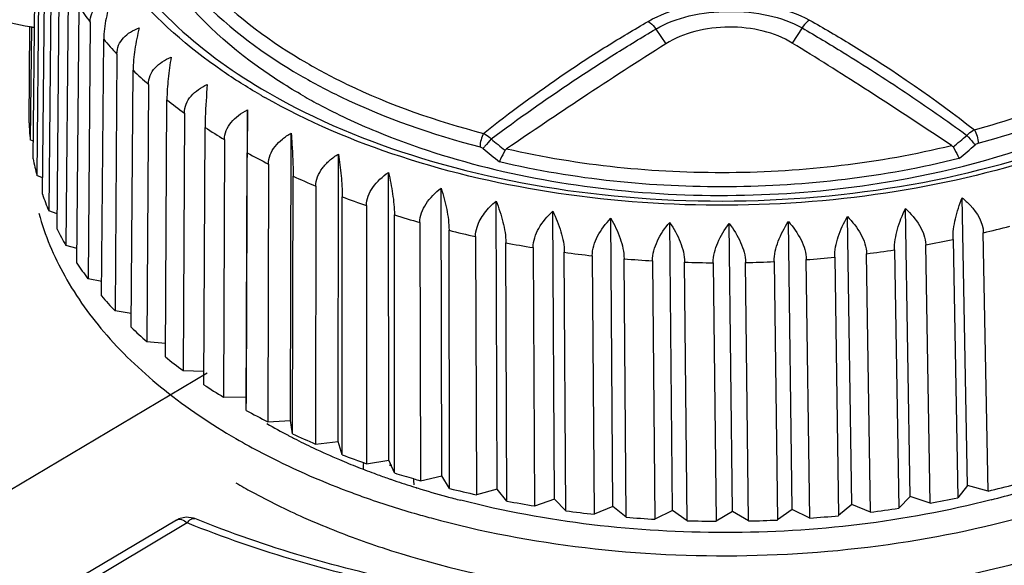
# Model space of a CAD drawing. Header units: millimetres. Extents: x 1117 to 38156, y -1945 to 7303.
# Tile 209 of 256: x 7870 to 7888, y 1074 to 1084. Entities that reach past the tile are written whole.
import ezdxf

# ---------------------------------------------------------------- set-up
doc = ezdxf.new("R2010")
doc.units = ezdxf.units.MM

msp = doc.modelspace()

# ---------------------------------------------------------------- linework, layer by layer
at = {"linetype": 'Continuous'}
for p, q in [((7870.481, 1081.604), (7870.527, 1086.323)), ((7870.596, 1086.016), (7870.551, 1081.292)), ((7870.654, 1080.948), (7870.7, 1085.672)), ((7870.814, 1085.37), (7870.77, 1080.641)), ((7870.924, 1080.304), (7870.968, 1085.033)), ((7871.127, 1084.738), (7871.086, 1080.004)), ((7871.29, 1079.677), (7871.331, 1084.411)), ((7870.406, 1082.268), (7870.423, 1084.044)), ((7870.449, 1084.04), (7870.429, 1081.953)), ((7870.488, 1084.033), (7870.503, 1084.03)), ((7870.489, 1084.035), (7870.505, 1084.033)), ((7871.533, 1084.126), (7871.495, 1079.387)), ((7881.982, 1083.999), (7882.168, 1083.723)), ((7884.686, 1084.019), (7884.504, 1083.74)), ((7871.747, 1079.072), (7871.785, 1083.81)), ((7872.029, 1083.537), (7871.995, 1078.794)), ((7872.293, 1078.493), (7872.327, 1083.236)), ((7872.611, 1082.976), (7872.582, 1078.229)), ((7872.924, 1077.945), (7872.953, 1082.692)), ((7873.275, 1082.448), (7873.251, 1077.697)), ((7874.42, 1077.205), (7874.439, 1082.505)), ((7874.439, 1082.505), (7874.437, 1081.713)), ((7873.635, 1077.431), (7873.658, 1082.183)), ((7875.236, 1076.772), (7875.248, 1082.076)), ((7870.484, 1081.926), (7870.429, 1081.953)), ((7874.015, 1081.957), (7873.998, 1077.202)), ((7874.419, 1076.957), (7874.437, 1081.713)), ((7876.115, 1076.382), (7876.119, 1081.69)), ((7874.827, 1081.506), (7874.816, 1076.747)), ((7870.657, 1081.249), (7870.551, 1081.292)), ((7875.273, 1076.525), (7875.284, 1081.284)), ((7877.049, 1076.04), (7877.045, 1081.351)), ((7875.703, 1081.098), (7875.699, 1076.336)), ((7878.031, 1075.747), (7878.018, 1081.061)), ((7876.188, 1076.139), (7876.192, 1080.901)), ((7887.74, 1075.57), (7887.641, 1080.885)), ((7876.638, 1080.738), (7876.641, 1075.973)), ((7879.054, 1075.506), (7879.032, 1080.822)), ((7870.927, 1080.589), (7870.77, 1080.641)), ((7877.158, 1075.802), (7877.154, 1080.567)), ((7880.111, 1075.318), (7880.079, 1080.636)), ((7885.602, 1075.218), (7885.522, 1080.536)), ((7886.684, 1075.367), (7886.594, 1080.684)), ((7877.623, 1080.427), (7877.635, 1075.66)), ((7881.192, 1075.186), (7881.151, 1080.504)), ((7882.29, 1075.109), (7882.24, 1080.428)), ((7883.397, 1075.089), (7883.336, 1080.408)), ((7884.504, 1075.125), (7884.433, 1080.444)), ((7878.175, 1075.516), (7878.164, 1080.283)), ((7878.652, 1080.168), (7878.672, 1075.399)), ((7888.122, 1075.468), (7888.033, 1080.237)), ((7871.292, 1079.949), (7871.086, 1080.004)), ((7879.232, 1075.283), (7879.213, 1080.052)), ((7887.049, 1075.246), (7886.968, 1080.016)), ((7887.473, 1080.113), (7887.562, 1075.344)), ((7879.717, 1079.963), (7879.745, 1075.192)), ((7880.321, 1075.106), (7880.293, 1079.876)), ((7880.81, 1079.813), (7880.846, 1075.041)), ((7885.947, 1075.079), (7885.875, 1079.85)), ((7886.392, 1079.921), (7886.472, 1075.151)), ((7881.434, 1074.985), (7881.397, 1079.756)), ((7881.922, 1079.72), (7881.967, 1074.948)), ((7882.561, 1074.921), (7882.516, 1079.694)), ((7883.044, 1079.684), (7883.099, 1074.912)), ((7883.695, 1074.916), (7883.641, 1079.688)), ((7884.169, 1079.706), (7884.232, 1074.934)), ((7884.827, 1074.969), (7884.763, 1079.741)), ((7885.288, 1079.785), (7885.36, 1075.014)), ((7871.749, 1079.335), (7871.495, 1079.387)), ((7872.295, 1078.749), (7871.995, 1078.794)), ((7872.582, 1078.229), (7872.926, 1078.196)), ((7873.693, 1077.642), (7864.44, 1072.147)), ((7873.251, 1077.697), (7873.636, 1077.68)), ((7873.998, 1077.202), (7874.42, 1077.205)), ((7874.419, 1076.957), (7874.42, 1077.205)), ((7874.816, 1076.747), (7875.236, 1076.772)), ((7875.273, 1076.525), (7875.236, 1076.772)), ((7875.699, 1076.336), (7876.115, 1076.382)), ((7876.188, 1076.139), (7876.115, 1076.382)), ((7876.581, 1075.974), (7876.581, 1075.994)), ((7876.641, 1075.973), (7877.049, 1076.04)), ((7877.158, 1075.802), (7877.049, 1076.04)), ((7877.074, 1075.984), (7877.073, 1075.936)), ((7877.101, 1075.952), (7877.073, 1075.936)), ((7877.635, 1075.66), (7878.031, 1075.747)), ((7878.175, 1075.516), (7878.031, 1075.747)), ((7879.054, 1075.506), (7878.672, 1075.399)), ((7879.232, 1075.283), (7879.054, 1075.506)), ((7887.74, 1075.57), (7887.562, 1075.344)), ((7888.122, 1075.468), (7887.74, 1075.57)), ((7880.111, 1075.318), (7879.745, 1075.192)), ((7880.321, 1075.106), (7880.111, 1075.318)), ((7886.684, 1075.367), (7886.472, 1075.151)), ((7887.049, 1075.246), (7886.684, 1075.367)), ((7881.192, 1075.186), (7880.846, 1075.041)), ((7881.434, 1074.985), (7881.192, 1075.186)), ((7882.29, 1075.109), (7881.967, 1074.948)), ((7882.561, 1074.921), (7882.29, 1075.109)), ((7883.397, 1075.089), (7883.099, 1074.912)), ((7883.695, 1074.916), (7883.397, 1075.089)), ((7884.504, 1075.125), (7884.232, 1074.934)), ((7884.827, 1074.969), (7884.504, 1075.125)), ((7885.602, 1075.218), (7885.36, 1075.014)), ((7885.947, 1075.079), (7885.602, 1075.218)), ((7873.127, 1074.933), (7866.474, 1070.982)), ((7873.329, 1074.879), (7866.739, 1070.966))]:
    msp.add_line(p, q, dxfattribs=at)
for points in [[(7873.309, 1074.987), (7873.173, 1074.956), (7873.127, 1074.933)], [(7873.467, 1074.959), (7873.445, 1074.967), (7873.309, 1074.987)]]:
    msp.add_lwpolyline(points, dxfattribs=at)
for centre, radius, start, end in [((7876.638, 1087.96), 6.384, 213.7708, 216.9093), ((7873.423, 1100.798), 17.021, 259.8488, 260.0696), ((7877.394, 1088.571), 7.357, 220.3219, 223.1768), ((7878.212, 1089.389), 8.514, 226.2755, 228.8656), ((7880.411, 1092.696), 11.452, 239.907, 240.4331), ((7879.051, 1090.407), 9.834, 231.6767, 234.0297), ((7874.896, 1082.441), 4.494, 182.2083, 186.2368), ((7879.872, 1091.603), 11.285, 236.5869, 238.7337), ((7934.483, 1150.109), 87.909, 230.81502, 231.03277), ((7828.781, 1152.168), 91.617, 309.83967, 310.04854), ((7916.475, 1127.121), 58.945, 230.26036, 230.64357), ((7848.238, 1128.122), 60.925, 310.22596, 310.59661), ((7880.642, 1092.939), 12.827, 241.0722, 243.0436), ((7875.073, 1082.47), 4.673, 190.6713, 194.5962), ((7881.329, 1094.366), 14.412, 245.1972, 247.0216), ((7875.432, 1082.58), 5.049, 198.8581, 202.5857), ((7881.872, 1095.71), 15.861, 249.0147, 250.7309), ((7882.365, 1097.19), 17.421, 252.5952, 254.2053), ((7883.665, 1098.726), 18.998, 283.2937, 284.8133), ((7875.954, 1082.821), 5.625, 206.5874, 210.0562), ((7882.718, 1098.513), 18.791, 255.9725, 257.5033), ((7882.958, 1099.67), 19.972, 259.1918, 260.6616), ((7883.417, 1099.844), 20.144, 280.1547, 281.6161), ((7883.099, 1100.602), 20.915, 262.2909, 263.7162), ((7883.269, 1100.731), 21.043, 277.1138, 278.5333), ((7876.639, 1083.253), 6.435, 213.7572, 216.9229), ((7883.164, 1101.261), 21.577, 265.3041, 266.7001), ((7883.18, 1101.613), 21.93, 268.2632, 269.6442), ((7883.182, 1101.64), 21.957, 271.1981, 272.578), ((7883.201, 1101.341), 21.657, 274.1385, 275.5311), ((7877.402, 1083.869), 7.416, 220.3095, 223.1892), ((7878.226, 1084.693), 8.582, 226.2643, 228.8768), ((7879.072, 1085.719), 9.911, 231.6665, 234.0399), ((7879.9, 1086.925), 11.374, 236.5776, 238.743), ((7880.675, 1088.272), 12.929, 241.0637, 243.0521), ((7880.678, 1086.997), 11.847, 240.2318, 242.4059), ((7881.368, 1089.71), 14.526, 245.1893, 247.0295), ((7880.895, 1087.406), 12.31, 242.3937, 242.677), ((7880.946, 1087.503), 12.42, 242.677, 242.9719), ((7881.122, 1087.853), 12.812, 242.9794, 244.7455), ((7881.443, 1088.535), 13.565, 244.7494, 246.9845), ((7881.71, 1089.16), 14.245, 246.9778, 248.465), ((7881.957, 1091.179), 16.108, 249.0139, 250.7318), ((7881.916, 1089.683), 14.807, 248.4651, 249.8709), ((7882.385, 1092.468), 17.466, 252.5858, 253.7786), ((7882.084, 1090.139), 15.293, 249.868, 250.7619), ((7882.162, 1090.36), 15.527, 250.7601, 250.9839), ((7882.275, 1090.691), 15.877, 250.9884, 252.4477), ((7882.482, 1092.798), 17.811, 253.7761, 254.2074), ((7882.386, 1091.038), 16.242, 252.4434, 252.7733), ((7882.517, 1091.469), 16.692, 252.7805, 254.7267), ((7882.768, 1093.889), 18.939, 255.9658, 257.5099), ((7883.722, 1094.104), 19.148, 283.287, 284.8199), ((7883.809, 1092.412), 17.655, 284.3273, 285.9933), ((7882.66, 1091.987), 17.229, 254.7208, 255.6205), ((7883.009, 1095.055), 20.129, 259.1854, 260.668), ((7883.471, 1095.231), 20.303, 280.1483, 281.6225), ((7883.151, 1095.994), 21.08, 262.2847, 263.7225), ((7883.323, 1096.125), 21.209, 277.1076, 278.5395), ((7882.521, 1092.243), 17.897, 253.7807, 254.8095), ((7883.217, 1096.659), 21.747, 265.2981, 266.7062), ((7883.234, 1097.014), 22.103, 268.2572, 269.6502), ((7883.235, 1097.041), 22.13, 271.1921, 272.584), ((7883.254, 1096.739), 21.827, 274.1324, 275.5371)]:
    msp.add_arc(centre, radius, start, end, dxfattribs=at)
for centre, major_axis, ratio, start_param, end_param in [((7883.803, 1047.753), (5.069, 255.183), 0.030672, 1.460587, 1.460966), ((7882.733, 1140.513), (-10.781, 264.357), 0.030647, -4.46593, -4.465474)]:
    msp.add_ellipse(centre, major_axis=major_axis, ratio=ratio, start_param=start_param, end_param=end_param, dxfattribs=at)
for points, knots in [([(7874.812, 1082.83), (7875.703, 1082.314), (7877.726, 1081.481), (7881.027, 1080.836), (7884.522, 1080.767), (7887.917, 1081.28), (7890.512, 1082.184), (7892.276, 1083.176), (7893.366, 1083.998), (7894.239, 1084.902), (7894.876, 1085.871), (7895.262, 1086.883), (7895.344, 1087.58), (7895.34, 1087.919)], [0, 0, 0, 0, 0.128441, 0.270083, 0.417498, 0.562248, 0.69635, 0.757534, 0.814108, 0.865994, 0.913562, 0.957731, 1, 1, 1, 1]), ([(7886.417, 1081.203), (7887.535, 1081.398), (7889.151, 1081.84), (7891.086, 1082.769), (7892.298, 1083.571), (7893.28, 1084.479), (7894.007, 1085.474), (7894.452, 1086.533), (7894.548, 1087.27), (7894.544, 1087.627)], [0, 0, 0, 0, 0.305207, 0.445502, 0.575403, 0.694417, 0.803215, 0.903888, 1, 1, 1, 1]), ([(7895.096, 1085.992), (7894.422, 1084.645), (7892.812, 1083.281), (7890.653, 1082.197), (7888.854, 1081.502), (7886.394, 1080.915), (7883.305, 1080.667), (7880.217, 1080.879), (7877.327, 1081.535), (7875.554, 1082.285), (7874.76, 1082.735)], [0, 0, 0, 0, 0.20281, 0.263248, 0.326929, 0.461802, 0.602425, 0.742815, 0.877024, 1, 1, 1, 1]), ([(7873.278, 1085.274), (7873.418, 1085.093), (7874.069, 1084.348), (7874.879, 1083.753), (7875.534, 1083.373)], [0, 0, 0, 0, 0.232123, 1, 1, 1, 1]), ([(7887.867, 1082.139), (7888.457, 1082.299), (7889.582, 1082.676), (7891.534, 1083.63), (7892.794, 1084.634), (7893.396, 1085.422)], [0, 0, 0, 0, 0.281364, 0.543809, 1, 1, 1, 1]), ([(7875.422, 1082.794), (7875.146, 1082.953), (7874.166, 1083.582), (7873.298, 1084.418), (7872.844, 1085.133)], [0, 0, 0, 0, 0.273361, 1, 1, 1, 1]), ([(7873.128, 1085.073), (7873.27, 1084.889), (7873.93, 1084.132), (7874.752, 1083.529), (7875.418, 1083.143)], [0, 0, 0, 0, 0.232123, 1, 1, 1, 1]), ([(7887.937, 1081.89), (7888.536, 1082.053), (7889.679, 1082.435), (7891.66, 1083.404), (7892.939, 1084.424), (7893.55, 1085.223)], [0, 0, 0, 0, 0.281364, 0.543809, 1, 1, 1, 1]), ([(7874.669, 1082.788), (7874.431, 1082.926), (7873.56, 1083.473), (7872.769, 1084.159), (7872.29, 1084.74)], [0, 0, 0, 0, 0.267822, 1, 1, 1, 1]), ([(7871.533, 1084.126), (7871.533, 1084.18), (7871.554, 1084.288), (7871.646, 1084.425), (7871.777, 1084.525), (7871.88, 1084.569), (7871.934, 1084.587)], [0, 0, 0, 0, 0.249048, 0.491566, 0.740019, 1, 1, 1, 1]), ([(7871.934, 1084.587), (7871.891, 1084.458), (7871.823, 1084.203), (7871.786, 1083.939), (7871.785, 1083.81)], [0, 0, 0, 0, 0.512267, 1, 1, 1, 1]), ([(7868.602, 1084.479), (7868.749, 1084.435), (7869.349, 1084.263), (7869.96, 1084.127), (7870.423, 1084.044)], [0, 0, 0, 0, 0.245457, 1, 1, 1, 1]), ([(7872.712, 1084.48), (7872.853, 1084.325), (7873.484, 1083.693), (7874.221, 1083.172), (7874.812, 1082.83)], [0, 0, 0, 0, 0.234386, 1, 1, 1, 1]), ([(7881.843, 1084.14), (7882.055, 1084.262), (7882.548, 1084.435), (7883.332, 1084.519), (7884.117, 1084.447), (7884.611, 1084.281), (7884.823, 1084.162)], [0, 0, 0, 0, 0.237595, 0.500727, 0.763505, 1, 1, 1, 1]), ([(7881.982, 1083.999), (7882.173, 1084.111), (7882.62, 1084.272), (7883.333, 1084.35), (7884.046, 1084.283), (7884.494, 1084.129), (7884.686, 1084.019)], [0, 0, 0, 0, 0.237805, 0.500731, 0.763302, 1, 1, 1, 1]), ([(7884.823, 1084.162), (7884.81, 1084.154), (7884.756, 1084.115), (7884.712, 1084.062), (7884.686, 1084.018)], [0, 0, 0, 0, 0.229399, 1, 1, 1, 1]), ([(7884.823, 1084.162), (7885.082, 1084.017), (7886.134, 1083.401), (7887.141, 1082.707), (7887.867, 1082.139)], [0, 0, 0, 0, 0.243742, 1, 1, 1, 1]), ([(7872.029, 1083.537), (7872.029, 1083.592), (7872.051, 1083.702), (7872.145, 1083.843), (7872.28, 1083.95), (7872.385, 1083.999), (7872.44, 1084.019)], [0, 0, 0, 0, 0.244015, 0.486483, 0.73737, 1, 1, 1, 1]), ([(7872.44, 1084.019), (7872.408, 1083.888), (7872.356, 1083.629), (7872.328, 1083.365), (7872.327, 1083.236)], [0, 0, 0, 0, 0.510889, 1, 1, 1, 1]), ([(7878.803, 1082.072), (7879.29, 1082.462), (7880.038, 1083.012), (7881.066, 1083.681), (7881.584, 1083.99), (7881.843, 1084.14)], [0, 0, 0, 0, 0.508296, 0.756111, 1, 1, 1, 1]), ([(7878.94, 1081.97), (7879.438, 1082.34), (7880.191, 1082.871), (7881.214, 1083.534), (7881.727, 1083.845), (7881.982, 1083.999)], [0, 0, 0, 0, 0.5081, 0.755961, 1, 1, 1, 1]), ([(7881.843, 1084.14), (7881.856, 1084.132), (7881.911, 1084.094), (7881.955, 1084.042), (7881.982, 1083.999)], [0, 0, 0, 0, 0.228923, 1, 1, 1, 1]), ([(7884.504, 1083.74), (7884.339, 1083.843), (7883.954, 1083.991), (7883.335, 1084.059), (7882.717, 1083.982), (7882.332, 1083.828), (7882.168, 1083.723)], [0, 0, 0, 0, 0.238884, 0.499139, 0.759865, 1, 1, 1, 1]), ([(7884.686, 1084.019), (7884.942, 1083.871), (7885.583, 1083.486), (7886.604, 1082.833), (7887.355, 1082.308), (7887.731, 1082.035)], [0, 0, 0, 0, 0.243842, 0.617082, 1, 1, 1, 1]), ([(7882.168, 1083.723), (7881.652, 1083.397), (7880.665, 1082.762), (7879.694, 1082.103), (7879.227, 1081.788)], [0, 0, 0, 0, 0.519966, 1, 1, 1, 1]), ([(7887.447, 1081.849), (7886.908, 1082.204), (7885.936, 1082.847), (7884.947, 1083.466), (7884.504, 1083.74)], [0, 0, 0, 0, 0.553003, 1, 1, 1, 1]), ([(7872.611, 1082.976), (7872.611, 1083.032), (7872.634, 1083.144), (7872.73, 1083.289), (7872.866, 1083.402), (7872.973, 1083.457), (7873.03, 1083.481)], [0, 0, 0, 0, 0.239861, 0.48248, 0.735405, 1, 1, 1, 1]), ([(7873.03, 1083.481), (7873.008, 1083.348), (7872.973, 1083.086), (7872.954, 1082.822), (7872.953, 1082.692)], [0, 0, 0, 0, 0.509825, 1, 1, 1, 1]), ([(7875.534, 1083.373), (7875.775, 1083.233), (7876.815, 1082.686), (7877.934, 1082.296), (7878.803, 1082.072)], [0, 0, 0, 0, 0.236526, 1, 1, 1, 1]), ([(7875.418, 1083.143), (7875.662, 1083.001), (7876.718, 1082.446), (7877.854, 1082.049), (7878.736, 1081.823)], [0, 0, 0, 0, 0.236526, 1, 1, 1, 1]), ([(7873.275, 1082.448), (7873.275, 1082.504), (7873.299, 1082.619), (7873.395, 1082.768), (7873.532, 1082.888), (7873.641, 1082.948), (7873.698, 1082.974)], [0, 0, 0, 0, 0.236479, 0.479421, 0.734037, 1, 1, 1, 1]), ([(7873.698, 1082.974), (7873.681, 1082.773), (7873.664, 1082.509), (7873.658, 1082.245), (7873.658, 1082.183)], [0, 0, 0, 0, 0.766296, 1, 1, 1, 1]), ([(7875.422, 1082.794), (7875.531, 1082.73), (7875.984, 1082.479), (7876.454, 1082.259), (7876.816, 1082.11)], [0, 0, 0, 0, 0.243065, 1, 1, 1, 1]), ([(7874.015, 1081.957), (7874.016, 1082.014), (7874.04, 1082.13), (7874.135, 1082.283), (7874.273, 1082.41), (7874.382, 1082.476), (7874.439, 1082.505)], [0, 0, 0, 0, 0.233778, 0.477186, 0.733194, 1, 1, 1, 1]), ([(7874.827, 1081.506), (7874.827, 1081.563), (7874.851, 1081.681), (7874.946, 1081.838), (7875.083, 1081.972), (7875.191, 1082.043), (7875.248, 1082.076)], [0, 0, 0, 0, 0.231677, 0.475677, 0.732816, 1, 1, 1, 1]), ([(7875.248, 1082.076), (7875.253, 1082.01), (7875.272, 1081.747), (7875.284, 1081.483), (7875.284, 1081.284)], [0, 0, 0, 0, 0.249206, 1, 1, 1, 1]), ([(7876.816, 1082.11), (7877.526, 1081.816), (7879.045, 1081.339), (7881.442, 1080.953), (7883.932, 1080.886), (7885.598, 1081.059), (7886.417, 1081.203)], [0, 0, 0, 0, 0.236254, 0.486947, 0.744346, 1, 1, 1, 1]), ([(7878.803, 1082.072), (7878.781, 1082.036), (7878.75, 1081.953), (7878.736, 1081.867), (7878.736, 1081.823)], [0, 0, 0, 0, 0.49527, 1, 1, 1, 1]), ([(7878.94, 1081.97), (7878.903, 1081.924), (7878.854, 1081.865), (7878.802, 1081.807), (7878.791, 1081.795)], [0, 0, 0, 0, 0.776864, 1, 1, 1, 1]), ([(7878.803, 1082.072), (7878.815, 1082.067), (7878.866, 1082.039), (7878.91, 1082.002), (7878.94, 1081.97)], [0, 0, 0, 0, 0.237174, 1, 1, 1, 1]), ([(7887.731, 1082.035), (7887.741, 1082.046), (7887.781, 1082.087), (7887.829, 1082.121), (7887.867, 1082.139)], [0, 0, 0, 0, 0.259954, 1, 1, 1, 1]), ([(7887.731, 1082.035), (7887.768, 1081.989), (7887.819, 1081.93), (7887.871, 1081.874), (7887.883, 1081.862)], [0, 0, 0, 0, 0.775929, 1, 1, 1, 1]), ([(7887.867, 1082.139), (7887.889, 1082.103), (7887.921, 1082.02), (7887.937, 1081.934), (7887.937, 1081.89)], [0, 0, 0, 0, 0.494723, 1, 1, 1, 1]), ([(7879.227, 1081.788), (7880.57, 1081.481), (7883.34, 1081.202), (7886.106, 1081.523), (7887.447, 1081.849)], [0, 0, 0, 0, 0.499553, 1, 1, 1, 1]), ([(7887.474, 1081.821), (7887.507, 1081.768), (7887.544, 1081.696), (7887.576, 1081.623), (7887.583, 1081.606)], [0, 0, 0, 0, 0.7742, 1, 1, 1, 1]), ([(7875.703, 1081.098), (7875.703, 1081.156), (7875.727, 1081.276), (7875.821, 1081.437), (7875.955, 1081.577), (7876.062, 1081.655), (7876.119, 1081.69)], [0, 0, 0, 0, 0.230106, 0.474806, 0.73285, 1, 1, 1, 1]), ([(7876.119, 1081.69), (7876.14, 1081.557), (7876.174, 1081.295), (7876.192, 1081.031), (7876.192, 1080.901)], [0, 0, 0, 0, 0.509304, 1, 1, 1, 1]), ([(7879.2, 1081.76), (7879.168, 1081.706), (7879.132, 1081.635), (7879.101, 1081.561), (7879.095, 1081.544)], [0, 0, 0, 0, 0.77473, 1, 1, 1, 1]), ([(7887.583, 1081.606), (7886.199, 1081.264), (7883.342, 1080.928), (7880.48, 1081.221), (7879.095, 1081.544)], [0, 0, 0, 0, 0.500454, 1, 1, 1, 1]), ([(7876.638, 1080.738), (7876.638, 1080.857), (7876.743, 1081.107), (7876.935, 1081.276), (7877.045, 1081.351)], [0, 0, 0, 0, 0.472523, 1, 1, 1, 1]), ([(7877.045, 1081.351), (7877.076, 1081.22), (7877.127, 1080.96), (7877.154, 1080.696), (7877.154, 1080.567)], [0, 0, 0, 0, 0.510121, 1, 1, 1, 1]), ([(7877.623, 1080.427), (7877.623, 1080.547), (7877.725, 1080.8), (7877.911, 1080.979), (7878.018, 1081.061)], [0, 0, 0, 0, 0.4729, 1, 1, 1, 1]), ([(7878.018, 1081.061), (7878.06, 1080.932), (7878.128, 1080.676), (7878.163, 1080.412), (7878.164, 1080.283)], [0, 0, 0, 0, 0.511266, 1, 1, 1, 1]), ([(7887.473, 1080.113), (7887.47, 1080.242), (7887.51, 1080.506), (7887.591, 1080.759), (7887.641, 1080.885)], [0, 0, 0, 0, 0.487065, 1, 1, 1, 1]), ([(7887.641, 1080.885), (7887.694, 1080.841), (7887.88, 1080.67), (7888.03, 1080.424), (7888.033, 1080.237)], [0, 0, 0, 0, 0.268592, 1, 1, 1, 1]), ([(7877.832, 1074.971), (7878.763, 1074.718), (7880.701, 1074.353), (7883.665, 1074.211), (7886.617, 1074.465), (7889.403, 1075.105), (7891.882, 1076.096), (7893.931, 1077.394), (7895.446, 1078.945), (7896.06, 1080.171), (7896.226, 1080.778)], [0, 0, 0, 0, 0.138765, 0.282223, 0.4254, 0.563346, 0.691725, 0.807455, 0.909527, 1, 1, 1, 1]), ([(7878.652, 1080.168), (7878.652, 1080.227), (7878.681, 1080.384), (7878.812, 1080.612), (7878.954, 1080.756), (7879.032, 1080.822)], [0, 0, 0, 0, 0.228293, 0.603955, 1, 1, 1, 1]), ([(7879.032, 1080.822), (7879.084, 1080.696), (7879.168, 1080.445), (7879.212, 1080.181), (7879.213, 1080.052)], [0, 0, 0, 0, 0.512691, 1, 1, 1, 1]), ([(7870.589, 1080.596), (7870.698, 1080.194), (7871.037, 1079.387), (7871.836, 1078.283), (7872.915, 1077.275), (7873.766, 1076.704), (7874.226, 1076.437)], [0, 0, 0, 0, 0.221044, 0.458737, 0.71781, 1, 1, 1, 1]), ([(7879.717, 1079.963), (7879.717, 1080.086), (7879.809, 1080.344), (7879.98, 1080.543), (7880.079, 1080.636)], [0, 0, 0, 0, 0.474853, 1, 1, 1, 1]), ([(7880.079, 1080.636), (7880.14, 1080.514), (7880.239, 1080.268), (7880.293, 1080.005), (7880.293, 1079.876)], [0, 0, 0, 0, 0.514395, 1, 1, 1, 1]), ([(7885.288, 1079.785), (7885.286, 1079.913), (7885.343, 1080.177), (7885.454, 1080.418), (7885.522, 1080.536)], [0, 0, 0, 0, 0.483571, 1, 1, 1, 1]), ([(7885.522, 1080.536), (7885.618, 1080.439), (7885.782, 1080.233), (7885.873, 1079.975), (7885.875, 1079.85)], [0, 0, 0, 0, 0.52344, 1, 1, 1, 1]), ([(7886.392, 1079.921), (7886.39, 1080.049), (7886.438, 1080.314), (7886.534, 1080.561), (7886.594, 1080.684)], [0, 0, 0, 0, 0.48538, 1, 1, 1, 1]), ([(7886.594, 1080.684), (7886.695, 1080.592), (7886.868, 1080.395), (7886.966, 1080.139), (7886.968, 1080.016)], [0, 0, 0, 0, 0.524986, 1, 1, 1, 1]), ([(7880.81, 1079.813), (7880.809, 1079.937), (7880.895, 1080.197), (7881.056, 1080.405), (7881.151, 1080.504)], [0, 0, 0, 0, 0.476312, 1, 1, 1, 1]), ([(7881.151, 1080.504), (7881.22, 1080.387), (7881.334, 1080.147), (7881.396, 1079.884), (7881.397, 1079.756)], [0, 0, 0, 0, 0.516137, 1, 1, 1, 1]), ([(7881.922, 1079.72), (7881.92, 1079.845), (7882, 1080.107), (7882.15, 1080.324), (7882.24, 1080.428)], [0, 0, 0, 0, 0.477979, 1, 1, 1, 1]), ([(7882.24, 1080.428), (7882.317, 1080.315), (7882.445, 1080.083), (7882.515, 1079.821), (7882.516, 1079.694)], [0, 0, 0, 0, 0.518021, 1, 1, 1, 1]), ([(7883.044, 1079.684), (7883.043, 1079.81), (7883.116, 1080.073), (7883.254, 1080.299), (7883.336, 1080.408)], [0, 0, 0, 0, 0.479792, 1, 1, 1, 1]), ([(7883.336, 1080.408), (7883.421, 1080.3), (7883.562, 1080.076), (7883.639, 1079.815), (7883.641, 1079.688)], [0, 0, 0, 0, 0.519915, 1, 1, 1, 1]), ([(7884.169, 1079.706), (7884.168, 1079.833), (7884.233, 1080.096), (7884.358, 1080.33), (7884.433, 1080.444)], [0, 0, 0, 0, 0.481681, 1, 1, 1, 1]), ([(7884.433, 1080.444), (7884.524, 1080.341), (7884.677, 1080.126), (7884.762, 1079.866), (7884.763, 1079.741)], [0, 0, 0, 0, 0.521745, 1, 1, 1, 1]), ([(7876.926, 1074.424), (7877.854, 1074.117), (7879.81, 1073.652), (7882.84, 1073.386), (7885.903, 1073.541), (7888.829, 1074.109), (7891.462, 1075.06), (7893.662, 1076.347), (7895.312, 1077.912), (7896.007, 1079.17), (7896.203, 1079.797)], [0, 0, 0, 0, 0.135373, 0.277052, 0.419884, 0.558591, 0.688391, 0.805705, 0.909024, 1, 1, 1, 1]), ([(7874.226, 1076.437), (7874.385, 1076.345), (7875.052, 1075.979), (7875.751, 1075.671), (7876.292, 1075.467)], [0, 0, 0, 0, 0.24138, 1, 1, 1, 1]), ([(7874.223, 1075.62), (7874.322, 1075.563), (7874.731, 1075.334), (7875.152, 1075.127), (7875.476, 1074.983)], [0, 0, 0, 0, 0.244297, 1, 1, 1, 1]), ([(7876.292, 1075.467), (7876.391, 1075.429), (7876.797, 1075.281), (7877.209, 1075.149), (7877.522, 1075.058)], [0, 0, 0, 0, 0.246461, 1, 1, 1, 1]), ([(7888.178, 1075.306), (7886.58, 1074.897), (7883.277, 1074.51), (7879.971, 1074.89), (7878.382, 1075.298)], [0, 0, 0, 0, 0.501232, 1, 1, 1, 1]), ([(7873.127, 1074.933), (7873.154, 1074.949), (7873.236, 1074.954), (7873.299, 1074.908), (7873.328, 1074.879)], [0, 0, 0, 0, 0.434477, 1, 1, 1, 1]), ([(7873.329, 1074.879), (7873.347, 1074.907), (7873.382, 1074.953), (7873.446, 1074.967), (7873.467, 1074.959)], [0, 0, 0, 0, 0.595356, 1, 1, 1, 1]), ([(7882.051, 1073.121), (7880.519, 1073.178), (7877.548, 1073.516), (7874.668, 1074.341), (7873.329, 1074.879)], [0, 0, 0, 0, 0.515161, 1, 1, 1, 1]), ([(7882.074, 1073.216), (7880.559, 1073.272), (7877.627, 1073.607), (7874.786, 1074.426), (7873.467, 1074.959)], [0, 0, 0, 0, 0.515996, 1, 1, 1, 1]), ([(7875.476, 1074.983), (7875.592, 1074.932), (7876.068, 1074.727), (7876.554, 1074.547), (7876.926, 1074.424)], [0, 0, 0, 0, 0.245182, 1, 1, 1, 1])]:
    msp.add_open_spline(points, degree=3, knots=knots, dxfattribs=at)
for points in [[(7878.736, 1081.823), (7878.756, 1081.818), (7878.775, 1081.808), (7878.791, 1081.795)], [(7879.2, 1081.76), (7879.206, 1081.771), (7879.216, 1081.781), (7879.227, 1081.788)], [(7887.447, 1081.849), (7887.458, 1081.841), (7887.468, 1081.832), (7887.474, 1081.821)], [(7887.883, 1081.862), (7887.899, 1081.875), (7887.918, 1081.885), (7887.937, 1081.89)]]:
    msp.add_open_spline(points, degree=3, dxfattribs=at)

doc.saveas('drawing.dxf')
